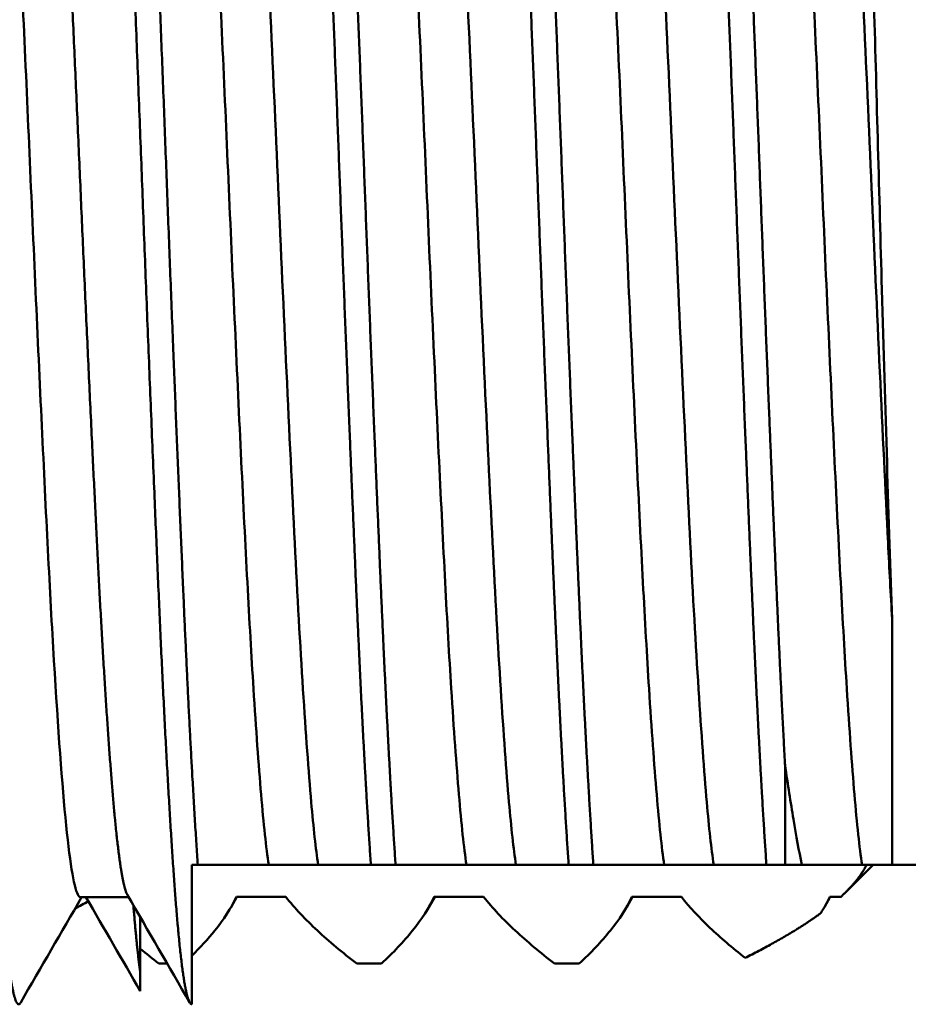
# Model space of a CAD drawing. Header units: inches. Extents: x 1 to 203, y 4 to 128.
# Tile 8 of 132: x 64.73 to 65.478, y 19.709 to 20.538. Entities that reach past the tile are written whole.
import ezdxf

# ---------------------------------------------------------------- set-up
doc = ezdxf.new("R2010")
doc.units = ezdxf.units.IN
doc.header["$LTSCALE"] = 6
doc.header["$MEASUREMENT"] = 0
doc.layers.add('Visible (ANSI)', color=7, linetype='Continuous', lineweight=50)

msp = doc.modelspace()

# ---------------------------------------------------------------- linework, layer by layer
at = {"layer": 'Visible (ANSI)'}
for p, q in [((65.46479, 20.03309), (65.46479, 19.82604)), ((65.37458, 19.9099), (65.37458, 19.82604)), ((64.87458, 19.82604), (64.87458, 19.70854)), ((64.8797, 19.82604), (64.87458, 19.82604)), ((64.93944, 19.82604), (64.8797, 19.82604)), ((64.9811, 19.82604), (64.93944, 19.82604)), ((65.02554, 19.82604), (64.9811, 19.82604)), ((65.04637, 19.82604), (65.02554, 19.82604)), ((65.1061, 19.82604), (65.04637, 19.82604)), ((65.14777, 19.82604), (65.1061, 19.82604)), ((65.1922, 19.82604), (65.14777, 19.82604)), ((65.21304, 19.82604), (65.1922, 19.82604)), ((65.27277, 19.82604), (65.21304, 19.82604)), ((65.31444, 19.82604), (65.27277, 19.82604)), ((65.35887, 19.82604), (65.31444, 19.82604)), ((65.37458, 19.82604), (65.35887, 19.82604)), ((65.37458, 19.82604), (65.38868, 19.82604)), ((65.43944, 19.82604), (65.38868, 19.82604)), ((65.44877, 19.82604), (65.4263, 19.80356)), ((65.46479, 19.82604), (65.43944, 19.82604)), ((65.46479, 19.82604), (65.49208, 19.82604)), ((64.82151, 19.79875), (64.78083, 19.79875)), ((64.91269, 19.79897), (64.90777, 19.79047)), ((64.91225, 19.79897), (64.95392, 19.79897)), ((65.07936, 19.79897), (65.07444, 19.79047)), ((65.07892, 19.79897), (65.12059, 19.79897)), ((65.24602, 19.79897), (65.24111, 19.79047)), ((65.24559, 19.79897), (65.28725, 19.79897)), ((65.41269, 19.79897), (65.40777, 19.79047)), ((65.41225, 19.79897), (65.42149, 19.79897)), ((64.83127, 19.78188), (64.83127, 19.73462)), ((64.84699, 19.74279), (64.8539, 19.74279)), ((65.01365, 19.74279), (65.03449, 19.74279)), ((65.18032, 19.74279), (65.20115, 19.74279)), ((64.83127, 19.73462), (64.83127, 19.71965))]:
    msp.add_line(p, q, dxfattribs=at)
msp.add_arc((64.20777, 20.84604), 1.2, 298.28166, 298.88613, dxfattribs=at)
for points, weights, knots in [([(64.64542, 21.08354), (64.65236, 21.08354), (64.65931, 20.99143), (64.66625, 20.89932), (64.67319, 20.73979), (64.68014, 20.58025), (64.68708, 20.39604), (64.69403, 20.21182), (64.70097, 20.05229), (64.70792, 19.89275), (64.71486, 19.80064), (64.72181, 19.70854), (64.72875, 19.70854), (64.72961, 19.70854), (64.73048, 19.71004)], [1, 0.965925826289, 1, 0.965925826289, 1, 0.965925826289, 1, 0.965925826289, 1, 0.965925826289, 1, 0.965925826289, 1, 0.995658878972, 0.992423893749], [0.69736842, 0.69736842, 0.69736842, 0.70175439, 0.70175439, 0.70614035, 0.70614035, 0.71052632, 0.71052632, 0.71491228, 0.71491228, 0.71929825, 0.71929825, 0.72368421, 0.72368421, 0.72424299, 0.72424299, 0.72424299]), ([(64.78952, 21.08203), (64.79039, 21.08354), (64.79125, 21.08354), (64.79819, 21.08354), (64.80514, 20.99143), (64.81208, 20.89932), (64.81903, 20.73979), (64.82597, 20.58025), (64.83292, 20.39604), (64.83986, 20.21182), (64.84681, 20.05229), (64.85375, 19.89275), (64.86069, 19.80064), (64.86764, 19.70854), (64.87458, 19.70854)], [0.992423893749, 0.995658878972, 1, 0.965925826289, 1, 0.965925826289, 1, 0.965925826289, 1, 0.965925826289, 1, 0.965925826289, 1, 0.965925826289, 1], [0.69680964, 0.69680964, 0.69680964, 0.69736842, 0.69736842, 0.70175439, 0.70175439, 0.70614035, 0.70614035, 0.71052632, 0.71052632, 0.71491228, 0.71491228, 0.71929825, 0.71929825, 0.72368421, 0.72368421, 0.72368421]), ([(64.81208, 21.08354), (64.81903, 21.08354), (64.82597, 20.99143), (64.83292, 20.89932), (64.83986, 20.73979), (64.84681, 20.58025), (64.85375, 20.39604), (64.86069, 20.21182), (64.86764, 20.05229), (64.87362, 19.9148), (64.8797, 19.82604)], [1, 0.965925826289, 1, 0.965925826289, 1, 0.965925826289, 1, 0.965925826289, 1, 0.970495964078, 0.992085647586], [0.75, 0.75, 0.75, 0.75438596, 0.75438596, 0.75877193, 0.75877193, 0.76315789, 0.76315789, 0.76754386, 0.76754386, 0.77134156, 0.77134156, 0.77134156]), ([(64.73917, 20.99333), (64.74611, 20.99333), (64.75306, 20.9133), (64.76, 20.83328), (64.76694, 20.69468), (64.77389, 20.55608), (64.78083, 20.39604), (64.78778, 20.23599), (64.79472, 20.09739), (64.80167, 19.95879), (64.80861, 19.87877), (64.81451, 19.81085), (64.8205, 19.80049)], [1, 0.965925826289, 1, 0.965925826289, 1, 0.965925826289, 1, 0.965925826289, 1, 0.965925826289, 1, 0.970927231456, 0.991465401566], [0.69736842, 0.69736842, 0.69736842, 0.70175439, 0.70175439, 0.70614035, 0.70614035, 0.71052632, 0.71052632, 0.71491228, 0.71491228, 0.71929825, 0.71929825, 0.72304044, 0.72304044, 0.72304044]), ([(64.97363, 20.96604), (64.97971, 20.87727), (64.98569, 20.73979), (64.99264, 20.58025), (64.99958, 20.39604), (65.00653, 20.21182), (65.01347, 20.05229), (65.01946, 19.9148), (65.02554, 19.82604)], [0.992085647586, 0.970495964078, 1, 0.965925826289, 1, 0.965925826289, 1, 0.970495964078, 0.992085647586], [0.75497422, 0.75497422, 0.75497422, 0.75877193, 0.75877193, 0.76315789, 0.76315789, 0.76754386, 0.76754386, 0.77134156, 0.77134156, 0.77134156]), ([(64.99446, 20.96604), (65.00054, 20.87727), (65.00653, 20.73979), (65.01347, 20.58025), (65.02042, 20.39604), (65.02736, 20.21182), (65.03431, 20.05229), (65.04029, 19.9148), (65.04637, 19.82604)], [0.992085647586, 0.970495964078, 1, 0.965925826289, 1, 0.965925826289, 1, 0.970495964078, 0.992085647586], [0.8076058, 0.8076058, 0.8076058, 0.81140351, 0.81140351, 0.81578947, 0.81578947, 0.82017544, 0.82017544, 0.82397314, 0.82397314, 0.82397314]), ([(65.14029, 20.96604), (65.14638, 20.87727), (65.15236, 20.73979), (65.15931, 20.58025), (65.16625, 20.39604), (65.17319, 20.21182), (65.18014, 20.05229), (65.18612, 19.9148), (65.1922, 19.82604)], [0.992085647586, 0.970495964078, 1, 0.965925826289, 1, 0.965925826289, 1, 0.970495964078, 0.992085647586], [0.8076058, 0.8076058, 0.8076058, 0.81140351, 0.81140351, 0.81578947, 0.81578947, 0.82017544, 0.82017544, 0.82397314, 0.82397314, 0.82397314]), ([(65.16113, 20.96604), (65.16721, 20.87727), (65.17319, 20.73979), (65.18014, 20.58025), (65.18708, 20.39604), (65.19403, 20.21182), (65.20097, 20.05229), (65.20696, 19.9148), (65.21304, 19.82604)], [0.992085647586, 0.970495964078, 1, 0.965925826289, 1, 0.965925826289, 1, 0.970495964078, 0.992085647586], [0.86023738, 0.86023738, 0.86023738, 0.86403509, 0.86403509, 0.86842105, 0.86842105, 0.87280702, 0.87280702, 0.87660472, 0.87660472, 0.87660472]), ([(65.30696, 20.96604), (65.31304, 20.87727), (65.31903, 20.73979), (65.32597, 20.58025), (65.33292, 20.39604), (65.33986, 20.21182), (65.34681, 20.05229), (65.35279, 19.9148), (65.35887, 19.82604)], [0.992085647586, 0.970495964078, 1, 0.965925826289, 1, 0.965925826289, 1, 0.970495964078, 0.992085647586], [0.86023738, 0.86023738, 0.86023738, 0.86403509, 0.86403509, 0.86842105, 0.86842105, 0.87280702, 0.87280702, 0.87660472, 0.87660472, 0.87660472]), ([(65.32779, 20.96604), (65.33388, 20.87727), (65.33986, 20.73979), (65.34681, 20.58025), (65.35375, 20.39604), (65.36069, 20.21182), (65.36764, 20.05229), (65.37105, 19.9739), (65.37458, 19.9099)], [0.992085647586, 0.970495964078, 1, 0.965925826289, 1, 0.965925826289, 1, 0.982962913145, 0.982962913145], [0.91286896, 0.91286896, 0.91286896, 0.91666667, 0.91666667, 0.92105263, 0.92105263, 0.9254386, 0.9254386, 0.92763158, 0.92763158, 0.92763158])]:
    msp.add_rational_spline(points, weights, degree=2, knots=knots, dxfattribs=at)
for points, knots in [([(64.69952, 20.99159), (64.70196, 20.98738), (64.70443, 20.97555), (64.71037, 20.92954), (64.71368, 20.88885), (64.72063, 20.7843), (64.72399, 20.72145), (64.73087, 20.58078), (64.73442, 20.50418), (64.74129, 20.34787), (64.74475, 20.26968), (64.75172, 20.12301), (64.75502, 20.05583), (64.76196, 19.94037), (64.76535, 19.89321), (64.77222, 19.8249), (64.77577, 19.80473), (64.77976, 19.79913), (64.7803, 19.79875), (64.78085, 19.79875)], [81.535408, 81.535408, 81.535408, 81.535408, 81.958035, 81.958035, 82.548477, 82.548477, 83.13858, 83.13858, 83.735143, 83.735143, 84.332032, 84.332032, 84.92212, 84.92212, 85.512531, 85.512531, 86.109778, 86.109778, 86.203802, 86.203802, 86.203802, 86.203802]), ([(64.87341, 20.96603), (64.87439, 20.95161), (64.87651, 20.93172), (64.88072, 20.88172), (64.88288, 20.85177), (64.88854, 20.76256), (64.89188, 20.6974), (64.89884, 20.55294), (64.90241, 20.47485), (64.90926, 20.31714), (64.91283, 20.23905), (64.91979, 20.0946), (64.92313, 20.02945), (64.92879, 19.94025), (64.93095, 19.91031), (64.93516, 19.86032), (64.93728, 19.84043), (64.93944, 19.82604)], [0.000095, 0.000095, 0.000095, 0.000095, 0.367275, 0.367275, 0.73561, 0.73561, 1.327845, 1.327845, 1.929471, 1.929471, 2.531161, 2.531161, 3.123521, 3.123521, 3.491924, 3.491924, 3.859273, 3.859273, 3.859273, 3.859273]), ([(64.91389, 20.96604), (64.91587, 20.9526), (64.91784, 20.93499), (64.91972, 20.9133), (64.92419, 20.86177), (64.92914, 20.78393), (64.93361, 20.69468), (64.93808, 20.60543), (64.94303, 20.4991), (64.9475, 20.39604), (64.95197, 20.29298), (64.95692, 20.18665), (64.96139, 20.09739), (64.96586, 20.00814), (64.97081, 19.9303), (64.97528, 19.87877), (64.97716, 19.85708), (64.97913, 19.83947), (64.9811, 19.82604)], [-0.24446115, -0.24446115, -0.24446115, -0.24446115, -0.24242046, -0.24242046, -0.24242046, -0.23757205, -0.23757205, -0.23757205, -0.23272364, -0.23272364, -0.23272364, -0.22787523, -0.22787523, -0.22787523, -0.22302682, -0.22302682, -0.22302682, -0.22098612, -0.22098612, -0.22098612, -0.22098612]), ([(65.03889, 20.96604), (65.04106, 20.95165), (65.04318, 20.93175), (65.04739, 20.88175), (65.04955, 20.8518), (65.0552, 20.76259), (65.05854, 20.69744), (65.06551, 20.55298), (65.06908, 20.4749), (65.07592, 20.31718), (65.07949, 20.2391), (65.08646, 20.09464), (65.0898, 20.02948), (65.09545, 19.94027), (65.09761, 19.91032), (65.10182, 19.86032), (65.10394, 19.84043), (65.1061, 19.82604)], [0, 0, 0, 0, 0.367324, 0.367324, 0.735703, 0.735703, 1.327942, 1.327942, 1.929515, 1.929515, 2.531027, 2.531027, 3.123147, 3.123147, 3.491452, 3.491452, 3.858702, 3.858702, 3.858702, 3.858702]), ([(65.08056, 20.96604), (65.08254, 20.9526), (65.08451, 20.93499), (65.08639, 20.9133), (65.09086, 20.86177), (65.09581, 20.78393), (65.10028, 20.69468), (65.10475, 20.60543), (65.10969, 20.4991), (65.11417, 20.39604), (65.11864, 20.29298), (65.12358, 20.18665), (65.12806, 20.09739), (65.13253, 20.00814), (65.13747, 19.9303), (65.14194, 19.87877), (65.14383, 19.85708), (65.14579, 19.83947), (65.14777, 19.82604)], [-0.18628024, -0.18628024, -0.18628024, -0.18628024, -0.18423955, -0.18423955, -0.18423955, -0.17939114, -0.17939114, -0.17939114, -0.17454273, -0.17454273, -0.17454273, -0.16969432, -0.16969432, -0.16969432, -0.16484591, -0.16484591, -0.16484591, -0.16280521, -0.16280521, -0.16280521, -0.16280521]), ([(65.20556, 20.96604), (65.20772, 20.95165), (65.20984, 20.93175), (65.21405, 20.88175), (65.21621, 20.8518), (65.22187, 20.76259), (65.22521, 20.69744), (65.23217, 20.55298), (65.23574, 20.47489), (65.24259, 20.31718), (65.24616, 20.23909), (65.25313, 20.09464), (65.25646, 20.02948), (65.26212, 19.94027), (65.26428, 19.91032), (65.26849, 19.86032), (65.27061, 19.84043), (65.27277, 19.82604)], [0, 0, 0, 0, 0.367324, 0.367324, 0.735703, 0.735703, 1.327942, 1.327942, 1.929574, 1.929574, 2.531268, 2.531268, 3.123625, 3.123625, 3.492078, 3.492078, 3.859476, 3.859476, 3.859476, 3.859476]), ([(65.24723, 20.96604), (65.24921, 20.9526), (65.25117, 20.93499), (65.25306, 20.9133), (65.25753, 20.86177), (65.26247, 20.78393), (65.26694, 20.69468), (65.27142, 20.60543), (65.27636, 20.4991), (65.28083, 20.39604), (65.2853, 20.29298), (65.29025, 20.18665), (65.29472, 20.09739), (65.29919, 20.00814), (65.30414, 19.9303), (65.30861, 19.87877), (65.31049, 19.85708), (65.31246, 19.83947), (65.31444, 19.82604)], [-0.12809933, -0.12809933, -0.12809933, -0.12809933, -0.12605864, -0.12605864, -0.12605864, -0.12121023, -0.12121023, -0.12121023, -0.11636182, -0.11636182, -0.11636182, -0.11151341, -0.11151341, -0.11151341, -0.106665, -0.106665, -0.106665, -0.1046243, -0.1046243, -0.1046243, -0.1046243]), ([(65.37223, 20.96604), (65.37439, 20.95165), (65.37651, 20.93175), (65.38072, 20.88175), (65.38288, 20.8518), (65.38854, 20.76259), (65.39187, 20.69744), (65.39884, 20.55298), (65.40241, 20.47489), (65.40925, 20.31718), (65.41282, 20.23909), (65.41979, 20.09464), (65.42313, 20.02948), (65.42879, 19.94027), (65.43095, 19.91032), (65.43515, 19.86032), (65.43728, 19.84043), (65.43944, 19.82604)], [0, 0, 0, 0, 0.367324, 0.367324, 0.735703, 0.735703, 1.327941, 1.327941, 1.929574, 1.929574, 2.531268, 2.531268, 3.123625, 3.123625, 3.492078, 3.492078, 3.859475, 3.859475, 3.859475, 3.859475]), ([(65.41389, 20.96604), (65.41587, 20.9526), (65.41784, 20.93499), (65.41972, 20.9133), (65.42419, 20.86177), (65.42914, 20.78393), (65.43361, 20.69468), (65.43808, 20.60543), (65.44303, 20.4991), (65.4475, 20.39604), (65.45197, 20.29298), (65.45692, 20.18665), (65.46139, 20.09739), (65.4625, 20.07522), (65.46364, 20.05375), (65.46479, 20.03309)], [-0.06991843, -0.06991843, -0.06991843, -0.06991843, -0.06787773, -0.06787773, -0.06787773, -0.06302932, -0.06302932, -0.06302932, -0.05818091, -0.05818091, -0.05818091, -0.0533325, -0.0533325, -0.0533325, -0.052128, -0.052128, -0.052128, -0.052128]), ([(65.46479, 20.03309), (65.46333, 20.07332), (65.46193, 20.11767), (65.45905, 20.21132), (65.45761, 20.26047), (65.45394, 20.39033), (65.45179, 20.47176), (65.44845, 20.58908), (65.44734, 20.6272), (65.44527, 20.69655), (65.44433, 20.72796), (65.44192, 20.80138), (65.44046, 20.84125), (65.43754, 20.91193), (65.43613, 20.9421), (65.43468, 20.96604)], [-2.770265, -2.770265, -2.770265, -2.770265, -2.382248, -2.382248, -1.996881, -1.996881, -1.39029, -1.39029, -1.087033, -1.087033, -0.815652, -0.815652, -0.412897, -0.412897, -0.000001, -0.000001, -0.000001, -0.000001]), ([(65.37458, 19.9099), (65.37693, 19.8936), (65.37928, 19.87841), (65.38399, 19.85039), (65.38634, 19.83758), (65.38868, 19.82604)], [-0.3903106, -0.3903106, -0.3903106, -0.3903106, -0.1951558, -0.1951558, -0.000001, -0.000001, -0.000001, -0.000001]), ([(64.87458, 19.7493), (64.88169, 19.75633), (64.88827, 19.76349), (64.90155, 19.78002), (64.90773, 19.78945), (64.91225, 19.79897)], [-0.4730655, -0.4730655, -0.4730655, -0.4730655, -0.26808, -0.26808, 0, 0, 0, 0]), ([(64.95392, 19.79897), (64.96144, 19.78943), (64.97044, 19.77997), (64.99052, 19.7613), (65.00159, 19.75207), (65.01365, 19.74279)], [-0.5508385, -0.5508385, -0.5508385, -0.5508385, -0.2749998, -0.2749998, -0.000001, -0.000001, -0.000001, -0.000001]), ([(65.03449, 19.74279), (65.0442, 19.7519), (65.05315, 19.76126), (65.06822, 19.78002), (65.07439, 19.78945), (65.07892, 19.79897)], [-0.5366487, -0.5366487, -0.5366487, -0.5366487, -0.26808, -0.26808, 0, 0, 0, 0]), ([(65.12059, 19.79897), (65.12811, 19.78943), (65.13711, 19.77997), (65.15719, 19.7613), (65.16826, 19.75207), (65.18032, 19.74279)], [-0.5508385, -0.5508385, -0.5508385, -0.5508385, -0.2749998, -0.2749998, -0.000001, -0.000001, -0.000001, -0.000001]), ([(65.20115, 19.74279), (65.21087, 19.7519), (65.21982, 19.76126), (65.23489, 19.78002), (65.24106, 19.78945), (65.24559, 19.79897)], [-0.5366487, -0.5366487, -0.5366487, -0.5366487, -0.26808, -0.26808, 0, 0, 0, 0]), ([(65.28725, 19.79897), (65.29413, 19.79026), (65.30224, 19.78161), (65.32023, 19.76452), (65.33014, 19.75604), (65.34088, 19.74755)], [-0.502729, -0.502729, -0.502729, -0.502729, -0.2508272, -0.2508272, -0.000001, -0.000001, -0.000001, -0.000001])]:
    msp.add_open_spline(points, degree=3, knots=knots, dxfattribs=at)
for points, weights in [([(65.44329, 19.82604), (65.43658, 19.81275), (65.42149, 19.79897)], [1.56865594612, 1.55952683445, 1.53935319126]), ([(64.82541, 19.79202), (64.82839, 19.75549), (64.83127, 19.73462)], [0.983360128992, 0.985564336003, 1]), ([(65.40459, 19.78525), (65.38012, 19.76733), (65.34088, 19.74755)], [1.51738654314, 1.48667296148, 1.43992062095])]:
    msp.add_rational_spline(points, weights, degree=2, dxfattribs=at)
for points in [[(64.78182, 19.79875), (64.7647, 19.76918), (64.74759, 19.73961), (64.73048, 19.71004)], [(64.83127, 19.71965), (64.81601, 19.74602), (64.80075, 19.77238), (64.78548, 19.79875)], [(64.87285, 19.71004), (64.85541, 19.74019), (64.83796, 19.77034), (64.8205, 19.80049)], [(65.40459, 19.78525), (65.40751, 19.78981), (65.41007, 19.79438), (65.41225, 19.79897)], [(64.83127, 19.75533), (64.83633, 19.75113), (64.84157, 19.74695), (64.84699, 19.74279)]]:
    msp.add_open_spline(points, degree=3, dxfattribs=at)

doc.saveas('drawing.dxf')
